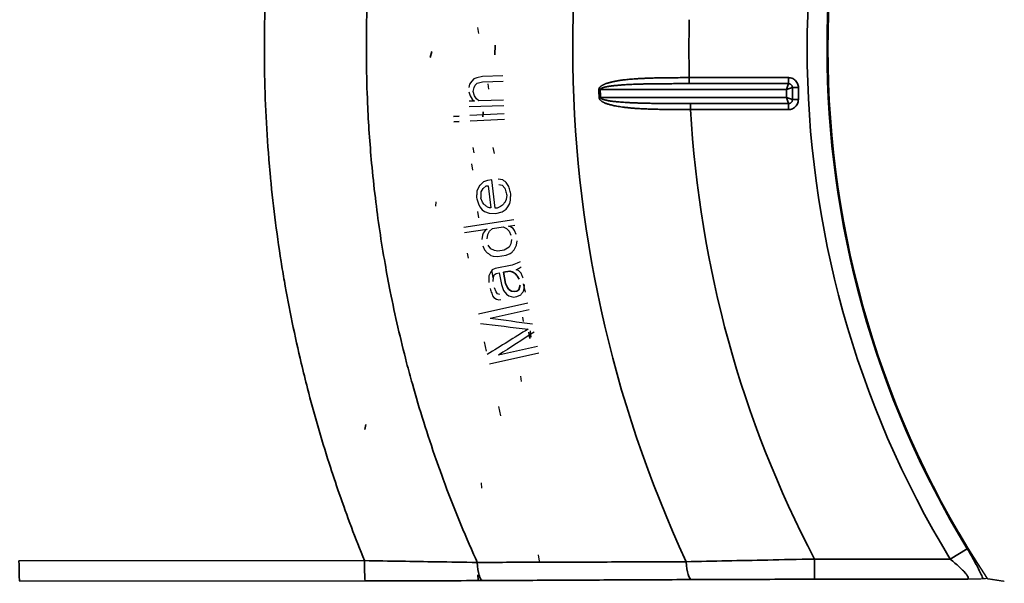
# Model space of a CAD drawing. Header units: millimetres. Extents: x 100 to 2070, y 30 to 1455.
# Tile 57 of 83: x 971 to 1019, y 906 to 934. Entities that reach past the tile are written whole.
import ezdxf

# ---------------------------------------------------------------- set-up
doc = ezdxf.new("R2010")
doc.units = ezdxf.units.MM
doc.header["$LTSCALE"] = 5
for name, color, linetype, lineweight in [('_Sichtbarkanten', 7, 'Continuous', 25), ('Bemaßung (ISO)', 7, 'Continuous', 25), ('Sichtbar schmal (ISO)', 7, 'Continuous', 35)]:
    doc.layers.add(name, color=color, linetype=linetype, lineweight=lineweight)
doc.styles.add('Notiztext (ISO)', font='verdana.ttf')
doc.dimstyles.new('wedi USA', dxfattribs={"dimscale": 5, "dimtxt": 2.5, "dimasz": 4, "dimexe": 2, "dimexo": 0.8, "dimgap": 0.3, "dimtad": 1, "dimdec": 1, "dimrnd": 1e-08, "dimtxsty": 'Notiztext (ISO)', "dimcen": 0.09, "dimclrd": 7, "dimclre": 7, "dimclrt": 256, "dimadec": 0, "dimazin": 2, "dimtfac": 0.6, "dimtmove": 0, "dimatfit": 3, "dimfxl": 1, "dimtolj": 1, "dimlwd": -1, "dimlwe": -1, "dimarcsym": 0})

# ---------------------------------------------------------------- blocks, each defined once
blk = doc.blocks.new('*D105')
at = {"layer": 'Bemaßung (ISO)', "color": 7, "transparency": 16777216}
for p, q in [((508.864, 903.681), (508.864, 781.253)), ((1607.447, 903.681), (1607.447, 781.253)), ((528.864, 791.253), (1587.447, 791.253))]:
    blk.add_line(p, q, dxfattribs=at)
for points in [[(528.864, 794.586), (528.864, 787.919), (508.864, 791.253)], [(1587.447, 794.586), (1587.447, 787.919), (1607.447, 791.253)]]:
    blk.add_solid(points, dxfattribs=at)
at = {"layer": 'Defpoints', "color": 0, "transparency": 16777216}
for p in [(508.864, 907.681), (1607.447, 907.681), (1607.447, 791.253)]:
    blk.add_point(p, dxfattribs=at)
at = {"layer": 'Bemaßung (ISO)', "transparency": 16777216, "insert": (986.014, 809.106), "char_height": 12.5, "attachment_point": 1, "style": 'Notiztext (ISO)'}
blk.add_mtext('\\A1;1098,6 [43 1/4]"', dxfattribs=at)

msp = doc.modelspace()

# ---------------------------------------------------------------- linework, layer by layer
at = {"layer": '_Sichtbarkanten'}
for p, q in [((993.484, 933.418), (993.429, 933.725)), ((993.131, 931.073), (993.029, 930.914)), ((993.234, 931.181), (993.131, 931.073)), ((993.391, 931.238), (993.234, 931.181)), ((993.656, 931.299), (993.391, 931.238)), ((993.4, 930.978), (993.664, 931.039)), ((994.666, 931.332), (993.656, 931.299)), ((993.664, 931.039), (994.674, 931.071)), ((993.029, 930.914), (992.981, 930.756)), ((992.988, 930.547), (993.048, 930.341)), ((993.201, 930.554), (993.247, 930.764)), ((993.261, 930.348), (993.201, 930.554)), ((993.247, 930.764), (993.297, 930.87)), ((993.297, 930.87), (993.4, 930.978)), ((993.982, 930.673), (993.936, 930.929)), ((993.269, 930.088), (993.003, 930.079)), ((993.048, 930.341), (993.16, 930.188)), ((993.16, 930.188), (993.269, 930.088)), ((993.372, 930.195), (993.261, 930.348)), ((993.482, 930.095), (993.372, 930.195)), ((994.705, 930.134), (993.482, 930.095)), ((993.012, 929.819), (994.713, 929.874)), ((994.737, 929.458), (993.037, 929.368)), ((993.051, 929.108), (994.751, 929.198)), ((993.255, 927.532), (993.208, 927.788)), ((994.255, 927.499), (994.188, 927.803)), ((993.193, 926.68), (993.137, 926.988)), ((993.915, 926.169), (993.709, 926.093)), ((994.126, 926.193), (993.915, 926.169)), ((994.286, 924.796), (994.126, 926.193)), ((994.661, 926.202), (994.443, 926.229)), ((993.516, 925.914), (993.387, 925.637)), ((993.604, 925.609), (993.692, 925.777)), ((993.692, 925.777), (993.839, 925.898)), ((993.839, 925.898), (993.944, 925.91)), ((993.944, 925.91), (994.069, 924.824)), ((994.473, 925.971), (994.637, 925.937)), ((994.637, 925.937), (994.761, 925.794)), ((994.966, 925.87), (994.837, 926.065)), ((993.663, 925.092), (993.587, 925.293)), ((994.826, 925.225), (994.785, 925.115)), ((994.855, 925.438), (994.826, 925.225)), ((995.008, 925.036), (995.043, 925.197)), ((991.366, 925.107), (991.338, 924.902)), ((993.458, 925.016), (993.528, 924.867)), ((993.528, 924.867), (993.652, 924.724)), ((993.652, 924.724), (993.769, 924.632)), ((993.728, 924.994), (993.663, 925.092)), ((994.016, 924.818), (993.904, 924.857)), ((994.069, 924.824), (994.016, 924.818)), ((994.392, 924.808), (994.286, 924.796)), ((994.544, 924.878), (994.392, 924.808)), ((994.644, 924.942), (994.544, 924.878)), ((994.627, 924.625), (994.826, 924.753)), ((994.826, 924.753), (994.92, 924.869)), ((994.92, 924.869), (995.008, 925.036)), ((995.215, 924.221), (992.742, 923.855)), ((993.48, 924.32), (993.434, 924.629)), ((993.769, 924.632), (993.993, 924.553)), ((993.993, 924.553), (994.316, 924.537)), ((994.316, 924.537), (994.627, 924.625)), ((992.78, 923.598), (993.885, 923.761)), ((993.885, 923.761), (993.787, 923.694)), ((994.006, 923.674), (994.148, 923.8)), ((994.148, 923.8), (994.674, 923.878)), ((994.674, 923.878), (994.847, 923.798)), ((994.847, 923.798), (994.976, 923.659)), ((994.937, 923.916), (995.253, 923.963)), ((995.05, 923.88), (994.937, 923.916)), ((995.171, 923.793), (995.05, 923.88)), ((995.239, 923.698), (995.171, 923.793)), ((993.66, 923.465), (993.638, 923.251)), ((993.697, 923.575), (993.66, 923.465)), ((993.787, 923.694), (993.697, 923.575)), ((993.901, 923.29), (993.923, 923.503)), ((993.923, 923.503), (994.006, 923.674)), ((994.976, 923.659), (995.059, 923.461)), ((995.089, 923.254), (995.067, 923.041)), ((995.322, 923.499), (995.239, 923.698)), ((993.683, 922.942), (993.767, 922.743)), ((994.082, 922.79), (993.947, 922.98)), ((994.255, 922.71), (994.082, 922.79)), ((994.984, 922.87), (994.737, 922.729)), ((995.067, 923.041), (994.984, 922.87)), ((995.263, 922.806), (995.345, 922.976)), ((995.345, 922.976), (995.367, 923.19)), ((992.967, 922.332), (992.929, 922.589)), ((993.767, 922.743), (993.895, 922.604)), ((994.075, 922.473), (994.188, 922.437)), ((994.188, 922.437), (994.406, 922.417)), ((994.421, 922.682), (994.255, 922.71)), ((994.406, 922.417), (994.827, 922.479)), ((994.737, 922.729), (994.421, 922.682)), ((994.827, 922.479), (995.03, 922.561)), ((995.03, 922.561), (995.128, 922.628)), ((994.289, 921.83), (994.141, 921.751)), ((995.126, 921.982), (994.289, 921.83)), ((995.379, 922.081), (995.126, 921.982)), ((995.33, 921.754), (995.477, 921.834)), ((995.526, 922.161), (995.379, 922.081)), ((995.477, 921.834), (995.573, 921.904)), ((994.055, 921.629), (993.978, 921.456)), ((994.141, 921.751), (994.055, 921.629)), ((994.185, 921.365), (994.139, 921.674)), ((994.191, 921.177), (994.206, 921.392)), ((994.206, 921.392), (994.24, 921.504)), ((994.24, 921.504), (994.335, 921.574)), ((994.335, 921.574), (994.492, 921.603)), ((994.492, 921.603), (994.595, 921.039)), ((995.444, 921.722), (995.33, 921.754)), ((995.576, 921.587), (995.444, 921.722)), ((994.336, 920.674), (994.247, 920.87)), ((995.682, 920.707), (995.716, 920.819)), ((995.777, 920.655), (995.687, 921.061)), ((995.716, 920.819), (995.731, 921.033)), ((994.155, 920.483), (994.226, 920.39)), ((994.226, 920.39), (994.349, 920.306)), ((994.407, 920.581), (994.336, 920.674)), ((994.521, 920.549), (994.407, 920.581)), ((994.703, 920.741), (994.844, 920.555)), ((994.844, 920.555), (994.968, 920.471)), ((994.968, 920.471), (995.196, 920.407)), ((995.196, 920.407), (995.353, 920.435)), ((995.353, 920.435), (995.553, 920.525)), ((995.898, 920.11), (993.458, 919.568)), ((994.349, 920.306), (994.463, 920.274)), ((994.463, 920.274), (994.568, 920.293)), ((994.045, 919.378), (995.966, 919.805)), ((995.685, 919.216), (995.655, 919.422)), ((996.07, 918.431), (996.024, 918.74)), ((993.864, 917.741), (993.762, 918.198)), ((996.373, 917.975), (994.452, 917.548)), ((994, 917.127), (996.441, 917.67)), ((995.584, 916.247), (995.555, 916.505)), ((994.573, 914.55), (994.472, 915.008)), ((993.626, 910.989), (993.618, 911.248)), ((996.476, 907.388), (996.42, 907.694))]:
    msp.add_line(p, q, dxfattribs=at)
msp.add_arc((1058.156, 932.673), 47.457, 146.5611, 213.4389, dxfattribs=at)
for centre, major_axis, ratio, start_param, end_param in [((1559.041, 842.247), (-2082.957, 285.043), 0.000091, 1.29612, 1.297157), ((1619.929, 845.398), (2297.46, -271.398), 0.000125, 4.436272, 4.437336), ((1530.014, 1249.776), (-1965.986, -1219.369), 0.000124, 4.987442, 4.988506), ((1473.532, 1226.827), (1765.918, 1140.835), 0.000092, 1.844436, 1.845473)]:
    msp.add_ellipse(centre, major_axis=major_axis, ratio=ratio, start_param=start_param, end_param=end_param, dxfattribs=at)
for points in [[(994.837, 926.065), (994.817, 926.08), (994.778, 926.11), (994.719, 926.156), (994.68, 926.187), (994.661, 926.202)], [(993.709, 926.093), (993.688, 926.073), (993.645, 926.033), (993.58, 925.974), (993.537, 925.934), (993.516, 925.914)], [(994.761, 925.794), (994.771, 925.754), (994.792, 925.675), (994.824, 925.556), (994.845, 925.477), (994.855, 925.438)], [(995.061, 925.514), (995.05, 925.553), (995.029, 925.632), (994.998, 925.751), (994.977, 925.83), (994.966, 925.87)], [(993.387, 925.637), (993.385, 925.602), (993.381, 925.531), (993.375, 925.426), (993.371, 925.356), (993.369, 925.32)], [(993.369, 925.32), (993.379, 925.287), (993.399, 925.219), (993.428, 925.117), (993.448, 925.05), (993.458, 925.016)], [(993.587, 925.293), (993.589, 925.328), (993.592, 925.398), (993.598, 925.504), (993.602, 925.574), (993.604, 925.609)], [(995.043, 925.197), (995.045, 925.232), (995.049, 925.303), (995.055, 925.408), (995.059, 925.478), (995.061, 925.514)], [(993.904, 924.857), (993.885, 924.872), (993.845, 924.903), (993.787, 924.949), (993.747, 924.979), (993.728, 924.994)], [(994.785, 925.115), (994.769, 925.096), (994.738, 925.057), (994.691, 925), (994.66, 924.961), (994.644, 924.942)], [(995.128, 922.628), (995.143, 922.648), (995.173, 922.688), (995.218, 922.747), (995.248, 922.786), (995.263, 922.806)], [(993.895, 922.604), (993.915, 922.59), (993.955, 922.56), (994.015, 922.517), (994.055, 922.487), (994.075, 922.473)], [(993.978, 921.456), (993.979, 921.421), (993.979, 921.351), (993.98, 921.245), (993.981, 921.175), (993.982, 921.139)], [(995.675, 921.341), (995.664, 921.368), (995.642, 921.423), (995.609, 921.505), (995.587, 921.56), (995.576, 921.587)], [(994.037, 920.832), (994.05, 920.793), (994.077, 920.716), (994.116, 920.599), (994.142, 920.522), (994.155, 920.483)], [(994.595, 921.039), (994.607, 921.006), (994.631, 920.94), (994.667, 920.84), (994.691, 920.774), (994.703, 920.741)], [(995.553, 920.525), (995.567, 920.545), (995.596, 920.585), (995.639, 920.646), (995.668, 920.687), (995.682, 920.707)]]:
    msp.add_open_spline(points, degree=3, dxfattribs=at)
for points, knots in [([(1018.352, 906.506), (1018.328, 906.504), (1018.294, 906.502), (1018.248, 906.501), (1018.232, 906.5), (1018.215, 906.499), (1018.196, 906.499), (1018.161, 906.498), (1018.122, 906.497), (1018.077, 906.496), (1018.053, 906.495), (1018.027, 906.494), (1017.999, 906.494), (1017.95, 906.493), (1017.897, 906.492), (1017.84, 906.491), (1017.828, 906.491), (1017.816, 906.491), (1017.804, 906.49), (1017.742, 906.489), (1017.677, 906.489), (1017.608, 906.488), (1017.59, 906.487), (1017.571, 906.487), (1017.553, 906.487)], [0, 0, 0, 0, 0.25, 0.25, 0.25, 0.338128, 0.338128, 0.338128, 0.5, 0.5, 0.5, 0.590036, 0.590036, 0.590036, 0.75, 0.75, 0.75, 0.784174, 0.784174, 0.784174, 0.954671, 0.954671, 0.954671, 1, 1, 1, 1]), ([(1018.554, 906.522), (1018.521, 906.519), (1018.487, 906.517), (1018.453, 906.514), (1018.419, 906.511), (1018.385, 906.509), (1018.352, 906.506)], [0, 0, 0, 0, 0.5, 0.5, 0.5, 0.9999969, 0.9999969, 0.9999969, 0.9999969])]:
    msp.add_open_spline(points, degree=3, knots=knots, dxfattribs=at)
msp.add_rational_spline([(1018.554, 906.522), (1018.98, 906.458), (1019.401, 906.396)], [1.0001792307, 1.00023894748, 1.00023596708], degree=2, dxfattribs=at)
at = {"layer": 'Sichtbar schmal (ISO)'}
for p, q in [((991.16, 932.534), (991.089, 932.23)), ((994.29, 932.843), (994.271, 932.375)), ((1008.751, 931.243), (1003.862, 931.243)), ((1003.862, 931.243), (1003.862, 930.947)), ((1008.751, 931.243), (1008.751, 930.947)), ((999.401, 930.649), (999.468, 930.651)), ((1008.652, 930.651), (999.468, 930.651)), ((1008.751, 930.947), (1003.862, 930.947)), ((1008.751, 930.947), (1008.652, 930.651)), ((1008.948, 930.75), (1008.652, 930.651)), ((1008.652, 930.258), (1008.652, 930.651)), ((1009.244, 930.75), (1008.948, 930.75)), ((1008.948, 930.16), (1008.948, 930.75)), ((1009.244, 930.16), (1009.244, 930.75)), ((999.416, 930.255), (999.483, 930.258)), ((999.483, 930.258), (1008.652, 930.258)), ((1008.751, 929.962), (1008.652, 930.258)), ((1008.948, 930.16), (1008.652, 930.258)), ((1009.244, 930.16), (1008.948, 930.16)), ((993.698, 929.562), (993.678, 929.303)), ((1003.926, 929.667), (1003.926, 929.962)), ((1003.926, 929.962), (1008.751, 929.962)), ((1003.926, 929.667), (1008.751, 929.667)), ((1008.751, 929.667), (1008.751, 929.962)), ((992.506, 929.34), (992.24, 929.326)), ((992.254, 929.066), (992.52, 929.08)), ((994.702, 921.641), (995.016, 921.697)), ((994.804, 921.077), (994.702, 921.641)), ((995.016, 921.697), (995.13, 921.665)), ((994.893, 920.881), (994.804, 921.077)), ((994.964, 920.788), (994.893, 920.881)), ((995.521, 920.995), (995.454, 920.771)), ((995.088, 920.705), (994.964, 920.788)), ((995.254, 920.682), (995.088, 920.705)), ((995.359, 920.701), (995.254, 920.682)), ((995.454, 920.771), (995.359, 920.701)), ((995.996, 918.377), (995.941, 918.684)), ((987.912, 914.133), (987.861, 913.881)), ((1017.571, 907.997), (1016.732, 907.487)), ((970.8, 907.397), (987.84, 907.408)), ((1010.036, 907.487), (1016.732, 907.487)), ((1010.036, 906.487), (1010.036, 907.487)), ((970.835, 906.397), (987.875, 906.408)), ((993.447, 906.442), (993.434, 906.7)), ((1010.036, 906.487), (1017.553, 906.487))]:
    msp.add_line(p, q, dxfattribs=at)
for radius, start, end in [(60.041, 155.05667, 204.94333), (48.479, 148.6998, 211.3002), (47.498, 148.6998, 211.3002), (54.312, 178.4912, 181.5088), (58.79, 181.97291, 182.35656), (58.723, 181.97291, 182.35656), (54.312, 183.1729, 207.6276)]:
    msp.add_arc((1058.156, 932.673), radius, start, end, dxfattribs=at)
for centre, major_axis, ratio, start_param, end_param in [((970.835, 907.397), (0.001, -1), 0.034899, 4.712389, 6.265721), ((987.875, 907.408), (0.001, -1), 0.034899, 4.712368, 6.265721), ((993.672, 907.423), (0.005, -1), 0.268648, 4.815708, 6.265066), ((1003.975, 907.473), (0.005, -1), 0.262162, 4.832236, 6.265099)]:
    msp.add_ellipse(centre, major_axis=major_axis, ratio=ratio, start_param=start_param, end_param=end_param, dxfattribs=at)
for points, knots in [([(987.84, 907.408), (987.396, 908.502), (986.981, 909.606), (986.595, 910.72), (986.423, 911.217), (986.257, 911.715), (986.097, 912.216), (985.707, 913.435), (985.352, 914.666), (985.032, 915.906), (984.925, 916.319), (984.823, 916.732), (984.724, 917.146), (984.405, 918.489), (984.127, 919.841), (983.891, 921.2), (983.836, 921.521), (983.782, 921.842), (983.731, 922.164), (983.5, 923.624), (983.316, 925.092), (983.182, 926.565), (983.161, 926.789), (983.142, 927.014), (983.123, 927.239), (982.995, 928.812), (982.923, 930.39), (982.907, 931.969), (982.905, 932.095), (982.904, 932.221), (982.904, 932.347), (982.896, 934.026), (982.951, 935.707), (983.068, 937.381), (983.07, 937.407), (983.072, 937.433), (983.074, 937.458), (983.195, 939.158), (983.381, 940.85), (983.633, 942.541), (983.644, 942.614), (983.655, 942.688), (983.666, 942.761), (983.912, 944.379), (984.217, 945.997), (984.593, 947.637), (984.633, 947.81), (984.673, 947.984), (984.714, 948.157), (985.082, 949.703), (985.51, 951.265), (985.997, 952.813), (986.084, 953.09), (986.172, 953.366), (986.263, 953.641), (986.737, 955.082), (987.261, 956.512), (987.84, 957.938)], [0, 0, 0, 0, 0.06915, 0.06915, 0.06915, 0.1, 0.1, 0.1, 0.17505, 0.17505, 0.17505, 0.2, 0.2, 0.2, 0.280898, 0.280898, 0.280898, 0.3, 0.3, 0.3, 0.386753, 0.386753, 0.386753, 0.4, 0.4, 0.4, 0.492608, 0.492608, 0.492608, 0.5, 0.5, 0.5, 0.598477, 0.598477, 0.598477, 0.6, 0.6, 0.6, 0.7, 0.7, 0.7, 0.704345, 0.704345, 0.704345, 0.8, 0.8, 0.8, 0.810105, 0.810105, 0.810105, 0.9, 0.9, 0.9, 0.916053, 0.916053, 0.916053, 1, 1, 1, 1]), ([(993.406, 907.319), (993.344, 907.455), (993.283, 907.59), (993.223, 907.726), (992.647, 909.024), (992.117, 910.34), (991.634, 911.67), (991.547, 911.908), (991.462, 912.146), (991.379, 912.385), (990.947, 913.621), (990.555, 914.868), (990.203, 916.128), (990.105, 916.476), (990.011, 916.825), (989.92, 917.175), (989.617, 918.336), (989.349, 919.506), (989.115, 920.683), (989.023, 921.143), (988.937, 921.604), (988.856, 922.066), (988.667, 923.142), (988.508, 924.222), (988.377, 925.306), (988.308, 925.878), (988.247, 926.451), (988.194, 927.026), (988.103, 928.005), (988.036, 928.986), (987.993, 929.97), (987.963, 930.653), (987.944, 931.337), (987.937, 932.022), (987.928, 932.899), (987.937, 933.776), (987.965, 934.652), (987.991, 935.444), (988.032, 936.236), (988.088, 937.026), (988.142, 937.79), (988.211, 938.554), (988.294, 939.316), (988.391, 940.211), (988.508, 941.104), (988.645, 942), (988.746, 942.653), (988.857, 943.308), (988.98, 943.965), (989.167, 944.967), (989.381, 945.974), (989.624, 946.986), (989.758, 947.546), (989.901, 948.108), (990.052, 948.671), (990.356, 949.797), (990.696, 950.928), (991.069, 952.051), (991.219, 952.503), (991.374, 952.953), (991.534, 953.401), (991.974, 954.629), (992.453, 955.843), (992.971, 957.044), (993.113, 957.373), (993.258, 957.7), (993.406, 958.027)], [0, 0, 0, 0, 0.008623, 0.008623, 0.008623, 0.090909, 0.090909, 0.090909, 0.105629, 0.105629, 0.105629, 0.181818, 0.181818, 0.181818, 0.202874, 0.202874, 0.202874, 0.272727, 0.272727, 0.272727, 0.300046, 0.300046, 0.300046, 0.363636, 0.363636, 0.363636, 0.397236, 0.397236, 0.397236, 0.454545, 0.454545, 0.454545, 0.494391, 0.494391, 0.494391, 0.545455, 0.545455, 0.545455, 0.59165, 0.59165, 0.59165, 0.636364, 0.636364, 0.636364, 0.6889, 0.6889, 0.6889, 0.727273, 0.727273, 0.727273, 0.785788, 0.785788, 0.785788, 0.818182, 0.818182, 0.818182, 0.883039, 0.883039, 0.883039, 0.909091, 0.909091, 0.909091, 0.980481, 0.980481, 0.980481, 1, 1, 1, 1]), ([(1003.862, 931.243), (1003.735, 931.243), (1003.612, 931.242), (1003.494, 931.242), (1003.377, 931.242), (1003.263, 931.241), (1003.154, 931.24), (1003.045, 931.239), (1002.94, 931.239), (1002.838, 931.237), (1002.737, 931.236), (1002.64, 931.235), (1002.546, 931.233), (1002.453, 931.232), (1002.363, 931.23), (1002.276, 931.228), (1002.19, 931.226), (1002.107, 931.224), (1002.028, 931.222), (1001.949, 931.22), (1001.873, 931.217), (1001.8, 931.214), (1001.727, 931.212), (1001.658, 931.209), (1001.591, 931.205), (1001.524, 931.202), (1001.46, 931.199), (1001.4, 931.196), (1001.339, 931.192), (1001.28, 931.189), (1001.225, 931.185), (1001.169, 931.181), (1001.115, 931.177), (1001.064, 931.173), (1001.013, 931.169), (1000.964, 931.165), (1000.917, 931.161), (1000.87, 931.156), (1000.825, 931.152), (1000.782, 931.148), (1000.739, 931.143), (1000.698, 931.139), (1000.659, 931.134), (1000.619, 931.129), (1000.581, 931.124), (1000.545, 931.12), (1000.508, 931.115), (1000.473, 931.11), (1000.44, 931.105), (1000.406, 931.1), (1000.374, 931.095), (1000.343, 931.09), (1000.312, 931.085), (1000.282, 931.08), (1000.254, 931.074), (1000.225, 931.069), (1000.198, 931.064), (1000.172, 931.059), (1000.145, 931.053), (1000.12, 931.048), (1000.096, 931.043), (1000.072, 931.037), (1000.049, 931.032), (1000.026, 931.027), (1000.004, 931.021), (999.983, 931.016), (999.962, 931.011), (999.942, 931.005), (999.922, 931), (999.903, 930.994), (999.884, 930.989), (999.866, 930.984), (999.849, 930.978), (999.831, 930.973), (999.815, 930.967), (999.799, 930.962), (999.783, 930.957), (999.767, 930.951), (999.753, 930.946), (999.738, 930.94), (999.725, 930.935), (999.711, 930.93), (999.698, 930.924), (999.686, 930.919), (999.674, 930.914), (999.662, 930.909), (999.651, 930.904), (999.64, 930.899), (999.63, 930.894), (999.619, 930.889), (999.61, 930.884), (999.6, 930.879), (999.591, 930.874), (999.583, 930.869), (999.574, 930.865), (999.566, 930.86), (999.558, 930.855), (999.551, 930.85), (999.543, 930.846), (999.537, 930.841), (999.53, 930.837), (999.523, 930.832), (999.517, 930.828), (999.51, 930.823), (999.504, 930.819), (999.499, 930.814), (999.493, 930.81), (999.488, 930.805), (999.482, 930.8), (999.477, 930.796), (999.472, 930.791), (999.467, 930.787), (999.463, 930.782), (999.458, 930.777), (999.454, 930.772), (999.449, 930.768), (999.445, 930.763), (999.441, 930.758), (999.437, 930.752), (999.433, 930.747), (999.429, 930.741), (999.426, 930.736), (999.422, 930.73), (999.419, 930.723), (999.415, 930.717), (999.412, 930.71), (999.41, 930.703), (999.407, 930.695), (999.404, 930.687), (999.403, 930.678), (999.401, 930.669), (999.4, 930.659), (999.401, 930.649)], [0, 0, 0, 0, 0.022727, 0.022727, 0.022727, 0.045455, 0.045455, 0.045455, 0.068182, 0.068182, 0.068182, 0.090909, 0.090909, 0.090909, 0.113636, 0.113636, 0.113636, 0.136364, 0.136364, 0.136364, 0.159091, 0.159091, 0.159091, 0.181818, 0.181818, 0.181818, 0.204545, 0.204545, 0.204545, 0.227273, 0.227273, 0.227273, 0.25, 0.25, 0.25, 0.272727, 0.272727, 0.272727, 0.295455, 0.295455, 0.295455, 0.318182, 0.318182, 0.318182, 0.340909, 0.340909, 0.340909, 0.363636, 0.363636, 0.363636, 0.386364, 0.386364, 0.386364, 0.409091, 0.409091, 0.409091, 0.431818, 0.431818, 0.431818, 0.454545, 0.454545, 0.454545, 0.477273, 0.477273, 0.477273, 0.5, 0.5, 0.5, 0.522727, 0.522727, 0.522727, 0.545455, 0.545455, 0.545455, 0.568182, 0.568182, 0.568182, 0.590909, 0.590909, 0.590909, 0.613636, 0.613636, 0.613636, 0.636364, 0.636364, 0.636364, 0.659091, 0.659091, 0.659091, 0.681818, 0.681818, 0.681818, 0.704545, 0.704545, 0.704545, 0.727273, 0.727273, 0.727273, 0.75, 0.75, 0.75, 0.772727, 0.772727, 0.772727, 0.795455, 0.795455, 0.795455, 0.818182, 0.818182, 0.818182, 0.840909, 0.840909, 0.840909, 0.863636, 0.863636, 0.863636, 0.886364, 0.886364, 0.886364, 0.909091, 0.909091, 0.909091, 0.931818, 0.931818, 0.931818, 0.954545, 0.954545, 0.954545, 0.977273, 0.977273, 0.977273, 1, 1, 1, 1]), ([(1003.862, 930.947), (1003.737, 930.947), (1003.616, 930.947), (1003.5, 930.947), (1003.384, 930.946), (1003.272, 930.946), (1003.165, 930.946), (1003.057, 930.945), (1002.953, 930.945), (1002.854, 930.944), (1002.754, 930.944), (1002.658, 930.943), (1002.566, 930.943), (1002.474, 930.942), (1002.385, 930.941), (1002.3, 930.94), (1002.215, 930.939), (1002.134, 930.938), (1002.056, 930.937), (1001.977, 930.936), (1001.903, 930.934), (1001.831, 930.933), (1001.759, 930.932), (1001.691, 930.93), (1001.625, 930.929), (1001.559, 930.927), (1001.497, 930.926), (1001.436, 930.924), (1001.376, 930.922), (1001.319, 930.92), (1001.264, 930.919), (1001.209, 930.917), (1001.157, 930.915), (1001.106, 930.913), (1001.056, 930.911), (1001.008, 930.909), (1000.961, 930.907), (1000.915, 930.904), (1000.871, 930.902), (1000.829, 930.9), (1000.786, 930.898), (1000.746, 930.895), (1000.707, 930.893), (1000.668, 930.891), (1000.63, 930.888), (1000.594, 930.886), (1000.559, 930.884), (1000.524, 930.881), (1000.491, 930.879), (1000.458, 930.876), (1000.426, 930.874), (1000.396, 930.871), (1000.365, 930.869), (1000.336, 930.866), (1000.308, 930.863), (1000.28, 930.861), (1000.253, 930.858), (1000.227, 930.856), (1000.201, 930.853), (1000.176, 930.85), (1000.152, 930.848), (1000.129, 930.845), (1000.106, 930.842), (1000.084, 930.84), (1000.062, 930.837), (1000.041, 930.834), (1000.021, 930.832), (1000.001, 930.829), (999.981, 930.826), (999.963, 930.824), (999.944, 930.821), (999.926, 930.818), (999.909, 930.816), (999.892, 930.813), (999.875, 930.81), (999.86, 930.807), (999.844, 930.805), (999.829, 930.802), (999.815, 930.799), (999.8, 930.797), (999.787, 930.794), (999.774, 930.791), (999.761, 930.789), (999.748, 930.786), (999.737, 930.784), (999.725, 930.781), (999.714, 930.778), (999.704, 930.776), (999.693, 930.773), (999.683, 930.771), (999.674, 930.768), (999.664, 930.766), (999.655, 930.764), (999.647, 930.761), (999.639, 930.759), (999.631, 930.756), (999.623, 930.754), (999.616, 930.752), (999.608, 930.75), (999.602, 930.747), (999.595, 930.745), (999.588, 930.743), (999.582, 930.74), (999.576, 930.738), (999.57, 930.736), (999.564, 930.734), (999.559, 930.731), (999.553, 930.729), (999.548, 930.727), (999.543, 930.725), (999.538, 930.722), (999.534, 930.72), (999.529, 930.718), (999.524, 930.715), (999.52, 930.713), (999.516, 930.71), (999.512, 930.708), (999.508, 930.705), (999.504, 930.703), (999.5, 930.7), (999.496, 930.697), (999.492, 930.695), (999.489, 930.692), (999.486, 930.688), (999.482, 930.685), (999.479, 930.682), (999.476, 930.678), (999.474, 930.674), (999.471, 930.67), (999.47, 930.666), (999.468, 930.661), (999.467, 930.656), (999.468, 930.651)], [0, 0, 0, 0, 0.022727, 0.022727, 0.022727, 0.045455, 0.045455, 0.045455, 0.068182, 0.068182, 0.068182, 0.090909, 0.090909, 0.090909, 0.113636, 0.113636, 0.113636, 0.136364, 0.136364, 0.136364, 0.159091, 0.159091, 0.159091, 0.181818, 0.181818, 0.181818, 0.204545, 0.204545, 0.204545, 0.227273, 0.227273, 0.227273, 0.25, 0.25, 0.25, 0.272727, 0.272727, 0.272727, 0.295455, 0.295455, 0.295455, 0.318182, 0.318182, 0.318182, 0.340909, 0.340909, 0.340909, 0.363636, 0.363636, 0.363636, 0.386364, 0.386364, 0.386364, 0.409091, 0.409091, 0.409091, 0.431818, 0.431818, 0.431818, 0.454545, 0.454545, 0.454545, 0.477273, 0.477273, 0.477273, 0.5, 0.5, 0.5, 0.522727, 0.522727, 0.522727, 0.545455, 0.545455, 0.545455, 0.568182, 0.568182, 0.568182, 0.590909, 0.590909, 0.590909, 0.613636, 0.613636, 0.613636, 0.636364, 0.636364, 0.636364, 0.659091, 0.659091, 0.659091, 0.681818, 0.681818, 0.681818, 0.704545, 0.704545, 0.704545, 0.727273, 0.727273, 0.727273, 0.75, 0.75, 0.75, 0.772727, 0.772727, 0.772727, 0.795455, 0.795455, 0.795455, 0.818182, 0.818182, 0.818182, 0.840909, 0.840909, 0.840909, 0.863636, 0.863636, 0.863636, 0.886364, 0.886364, 0.886364, 0.909091, 0.909091, 0.909091, 0.931818, 0.931818, 0.931818, 0.954545, 0.954545, 0.954545, 0.977273, 0.977273, 0.977273, 1, 1, 1, 1]), ([(1008.948, 930.75), (1008.948, 930.762), (1008.947, 930.776), (1008.944, 930.79), (1008.941, 930.804), (1008.937, 930.818), (1008.931, 930.832), (1008.924, 930.846), (1008.916, 930.86), (1008.906, 930.872), (1008.896, 930.885), (1008.885, 930.895), (1008.874, 930.904), (1008.862, 930.914), (1008.85, 930.921), (1008.837, 930.928), (1008.824, 930.934), (1008.81, 930.939), (1008.795, 930.942), (1008.781, 930.945), (1008.766, 930.947), (1008.751, 930.947)], [0, 0, 0, 0, 0.1428571, 0.1428571, 0.1428571, 0.2857143, 0.2857143, 0.2857143, 0.4285714, 0.4285714, 0.4285714, 0.5714286, 0.5714286, 0.5714286, 0.7142857, 0.7142857, 0.7142857, 0.8571429, 0.8571429, 0.8571429, 0.9999998, 0.9999998, 0.9999998, 0.9999998]), ([(999.416, 930.255), (999.416, 930.249), (999.417, 930.243), (999.418, 930.236), (999.419, 930.23), (999.421, 930.223), (999.423, 930.216), (999.425, 930.21), (999.428, 930.203), (999.431, 930.196), (999.434, 930.189), (999.438, 930.183), (999.442, 930.176), (999.447, 930.169), (999.452, 930.162), (999.457, 930.155), (999.463, 930.148), (999.469, 930.141), (999.476, 930.134), (999.482, 930.127), (999.49, 930.12), (999.497, 930.114), (999.505, 930.107), (999.514, 930.1), (999.523, 930.093), (999.532, 930.086), (999.542, 930.079), (999.553, 930.072), (999.563, 930.065), (999.575, 930.058), (999.587, 930.051), (999.599, 930.044), (999.612, 930.036), (999.626, 930.029), (999.64, 930.022), (999.654, 930.015), (999.67, 930.007), (999.686, 930), (999.703, 929.993), (999.721, 929.985), (999.739, 929.978), (999.759, 929.971), (999.779, 929.963), (999.8, 929.955), (999.822, 929.948), (999.845, 929.94), (999.869, 929.933), (999.894, 929.925), (999.921, 929.917), (999.948, 929.909), (999.976, 929.901), (1000.007, 929.894), (1000.038, 929.886), (1000.071, 929.878), (1000.107, 929.87), (1000.142, 929.862), (1000.18, 929.854), (1000.22, 929.846), (1000.261, 929.838), (1000.304, 929.83), (1000.349, 929.823), (1000.393, 929.815), (1000.44, 929.808), (1000.489, 929.801), (1000.539, 929.793), (1000.59, 929.787), (1000.643, 929.78), (1000.697, 929.773), (1000.753, 929.767), (1000.811, 929.761), (1000.869, 929.755), (1000.93, 929.749), (1000.993, 929.743), (1001.057, 929.738), (1001.123, 929.733), (1001.192, 929.728), (1001.26, 929.723), (1001.332, 929.718), (1001.408, 929.714), (1001.483, 929.709), (1001.562, 929.705), (1001.644, 929.701), (1001.726, 929.698), (1001.812, 929.694), (1001.899, 929.691), (1001.987, 929.688), (1002.078, 929.686), (1002.172, 929.683), (1002.266, 929.681), (1002.364, 929.679), (1002.466, 929.677), (1002.568, 929.675), (1002.674, 929.673), (1002.785, 929.672), (1002.896, 929.671), (1003.012, 929.67), (1003.134, 929.669), (1003.255, 929.668), (1003.382, 929.667), (1003.514, 929.667), (1003.646, 929.667), (1003.784, 929.666), (1003.926, 929.667)], [0, 0, 0, 0, 0.029412, 0.029412, 0.029412, 0.058824, 0.058824, 0.058824, 0.088235, 0.088235, 0.088235, 0.117647, 0.117647, 0.117647, 0.147059, 0.147059, 0.147059, 0.176471, 0.176471, 0.176471, 0.205882, 0.205882, 0.205882, 0.235294, 0.235294, 0.235294, 0.264706, 0.264706, 0.264706, 0.294118, 0.294118, 0.294118, 0.323529, 0.323529, 0.323529, 0.352941, 0.352941, 0.352941, 0.382353, 0.382353, 0.382353, 0.411765, 0.411765, 0.411765, 0.441176, 0.441176, 0.441176, 0.470588, 0.470588, 0.470588, 0.5, 0.5, 0.5, 0.529412, 0.529412, 0.529412, 0.558824, 0.558824, 0.558824, 0.588235, 0.588235, 0.588235, 0.617647, 0.617647, 0.617647, 0.647059, 0.647059, 0.647059, 0.676471, 0.676471, 0.676471, 0.705882, 0.705882, 0.705882, 0.735294, 0.735294, 0.735294, 0.764706, 0.764706, 0.764706, 0.794118, 0.794118, 0.794118, 0.823529, 0.823529, 0.823529, 0.852941, 0.852941, 0.852941, 0.882353, 0.882353, 0.882353, 0.911765, 0.911765, 0.911765, 0.941176, 0.941176, 0.941176, 0.970588, 0.970588, 0.970588, 1, 1, 1, 1]), ([(999.483, 930.258), (999.483, 930.255), (999.484, 930.252), (999.485, 930.249), (999.486, 930.245), (999.488, 930.242), (999.49, 930.239), (999.492, 930.235), (999.495, 930.232), (999.498, 930.229), (999.501, 930.225), (999.505, 930.222), (999.509, 930.218), (999.513, 930.215), (999.518, 930.212), (999.524, 930.208), (999.529, 930.205), (999.535, 930.201), (999.542, 930.198), (999.548, 930.194), (999.556, 930.191), (999.563, 930.187), (999.571, 930.184), (999.579, 930.18), (999.589, 930.177), (999.598, 930.173), (999.607, 930.17), (999.618, 930.166), (999.628, 930.163), (999.639, 930.159), (999.651, 930.156), (999.663, 930.152), (999.676, 930.149), (999.69, 930.145), (999.704, 930.142), (999.718, 930.138), (999.734, 930.134), (999.749, 930.131), (999.766, 930.127), (999.784, 930.123), (999.802, 930.12), (999.821, 930.116), (999.841, 930.112), (999.861, 930.108), (999.883, 930.104), (999.906, 930.101), (999.929, 930.097), (999.954, 930.093), (999.981, 930.089), (1000.007, 930.085), (1000.035, 930.081), (1000.066, 930.077), (1000.096, 930.073), (1000.129, 930.069), (1000.164, 930.065), (1000.199, 930.061), (1000.236, 930.057), (1000.276, 930.053), (1000.316, 930.05), (1000.358, 930.046), (1000.402, 930.042), (1000.446, 930.038), (1000.492, 930.034), (1000.541, 930.031), (1000.589, 930.027), (1000.64, 930.024), (1000.692, 930.02), (1000.745, 930.017), (1000.8, 930.014), (1000.858, 930.011), (1000.915, 930.008), (1000.975, 930.005), (1001.037, 930.002), (1001.1, 929.999), (1001.164, 929.996), (1001.232, 929.994), (1001.3, 929.991), (1001.371, 929.989), (1001.446, 929.987), (1001.52, 929.985), (1001.598, 929.983), (1001.679, 929.981), (1001.759, 929.979), (1001.843, 929.977), (1001.93, 929.976), (1002.016, 929.974), (1002.106, 929.973), (1002.198, 929.971), (1002.291, 929.97), (1002.387, 929.969), (1002.488, 929.968), (1002.588, 929.967), (1002.693, 929.966), (1002.802, 929.966), (1002.912, 929.965), (1003.026, 929.964), (1003.146, 929.964), (1003.265, 929.963), (1003.39, 929.963), (1003.52, 929.963), (1003.65, 929.963), (1003.786, 929.962), (1003.926, 929.962)], [0, 0, 0, 0, 0.029412, 0.029412, 0.029412, 0.058824, 0.058824, 0.058824, 0.088235, 0.088235, 0.088235, 0.117647, 0.117647, 0.117647, 0.147059, 0.147059, 0.147059, 0.176471, 0.176471, 0.176471, 0.205882, 0.205882, 0.205882, 0.235294, 0.235294, 0.235294, 0.264706, 0.264706, 0.264706, 0.294118, 0.294118, 0.294118, 0.323529, 0.323529, 0.323529, 0.352941, 0.352941, 0.352941, 0.382353, 0.382353, 0.382353, 0.411765, 0.411765, 0.411765, 0.441176, 0.441176, 0.441176, 0.470588, 0.470588, 0.470588, 0.5, 0.5, 0.5, 0.529412, 0.529412, 0.529412, 0.558824, 0.558824, 0.558824, 0.588235, 0.588235, 0.588235, 0.617647, 0.617647, 0.617647, 0.647059, 0.647059, 0.647059, 0.676471, 0.676471, 0.676471, 0.705882, 0.705882, 0.705882, 0.735294, 0.735294, 0.735294, 0.764706, 0.764706, 0.764706, 0.794118, 0.794118, 0.794118, 0.823529, 0.823529, 0.823529, 0.852941, 0.852941, 0.852941, 0.882353, 0.882353, 0.882353, 0.911765, 0.911765, 0.911765, 0.941176, 0.941176, 0.941176, 0.970588, 0.970588, 0.970588, 1, 1, 1, 1]), ([(1008.751, 929.962), (1008.763, 929.962), (1008.777, 929.963), (1008.791, 929.966), (1008.805, 929.969), (1008.819, 929.973), (1008.833, 929.98), (1008.847, 929.986), (1008.861, 929.995), (1008.873, 930.004), (1008.886, 930.014), (1008.896, 930.025), (1008.905, 930.036), (1008.915, 930.048), (1008.922, 930.06), (1008.929, 930.073), (1008.935, 930.086), (1008.94, 930.101), (1008.943, 930.115), (1008.946, 930.13), (1008.948, 930.145), (1008.948, 930.16)], [0, 0, 0, 0, 0.1428571, 0.1428571, 0.1428571, 0.2857143, 0.2857143, 0.2857143, 0.4285714, 0.4285714, 0.4285714, 0.5714286, 0.5714286, 0.5714286, 0.7142857, 0.7142857, 0.7142857, 0.8571429, 0.8571429, 0.8571429, 1, 1, 1, 1]), ([(987.84, 907.408), (988.443, 907.398), (989.052, 907.388), (989.644, 907.378), (990.235, 907.368), (990.809, 907.359), (991.43, 907.35), (992.051, 907.34), (992.718, 907.329), (993.406, 907.319)], [0, 0, 0, 0, 0.3333333, 0.3333333, 0.3333333, 0.6666667, 0.6666667, 0.6666667, 1, 1, 1, 1]), ([(993.406, 907.319), (994.502, 907.323), (995.613, 907.327), (996.706, 907.33), (997.799, 907.334), (998.872, 907.337), (1000.03, 907.341), (1001.187, 907.345), (1002.427, 907.348), (1003.715, 907.352)], [0, 0, 0, 0, 0.333333, 0.333333, 0.333333, 0.666667, 0.666667, 0.666667, 1, 1, 1, 1]), ([(1003.715, 907.352), (1004.375, 907.367), (1005.05, 907.381), (1005.713, 907.396), (1006.375, 907.41), (1007.024, 907.424), (1007.736, 907.439), (1008.449, 907.454), (1009.226, 907.47), (1010.036, 907.487)], [0, 0, 0, 0, 0.333333, 0.333333, 0.333333, 0.666667, 0.666667, 0.666667, 1, 1, 1, 1]), ([(1017.553, 906.487), (1017.576, 906.488), (1017.593, 906.493), (1017.605, 906.501), (1017.617, 906.51), (1017.624, 906.522), (1017.625, 906.538), (1017.626, 906.554), (1017.622, 906.573), (1017.612, 906.597), (1017.602, 906.621), (1017.587, 906.649), (1017.564, 906.682), (1017.541, 906.716), (1017.512, 906.754), (1017.475, 906.796), (1017.438, 906.839), (1017.394, 906.886), (1017.344, 906.938), (1017.294, 906.989), (1017.237, 907.044), (1017.174, 907.103), (1017.111, 907.161), (1017.042, 907.223), (1016.968, 907.288), (1016.894, 907.352), (1016.816, 907.418), (1016.732, 907.487)], [0, 0, 0, 0, 0.111111, 0.111111, 0.111111, 0.222222, 0.222222, 0.222222, 0.333333, 0.333333, 0.333333, 0.444444, 0.444444, 0.444444, 0.555556, 0.555556, 0.555556, 0.666667, 0.666667, 0.666667, 0.777778, 0.777778, 0.777778, 0.888889, 0.888889, 0.888889, 1, 1, 1, 1]), ([(987.875, 906.408), (988.505, 906.408), (989.139, 906.409), (989.755, 906.41), (990.371, 906.411), (990.969, 906.413), (991.616, 906.415), (992.262, 906.417), (992.956, 906.42), (993.672, 906.424)], [0, 0, 0, 0, 0.3333333, 0.3333333, 0.3333333, 0.6666667, 0.6666667, 0.6666667, 1, 1, 1, 1]), ([(993.672, 906.424), (994.768, 906.429), (995.879, 906.434), (996.971, 906.44), (998.063, 906.445), (999.136, 906.45), (1000.292, 906.456), (1001.448, 906.461), (1002.687, 906.467), (1003.975, 906.473)], [0, 0, 0, 0, 0.333333, 0.333333, 0.333333, 0.666667, 0.666667, 0.666667, 1, 1, 1, 1]), ([(1003.975, 906.473), (1004.608, 906.476), (1005.254, 906.479), (1005.888, 906.481), (1006.523, 906.483), (1007.146, 906.484), (1007.829, 906.485), (1008.512, 906.486), (1009.256, 906.487), (1010.036, 906.487)], [0, 0, 0, 0, 0.333333, 0.333333, 0.333333, 0.666667, 0.666667, 0.666667, 1, 1, 1, 1])]:
    msp.add_open_spline(points, degree=3, knots=knots, dxfattribs=at)
for points in [[(1009.244, 930.75), (1009.244, 930.782), (1009.238, 930.848), (1009.205, 930.954), (1009.141, 931.059), (1009.059, 931.139), (1008.969, 931.197), (1008.862, 931.234), (1008.789, 931.243), (1008.751, 931.243)], [(1008.751, 929.667), (1008.783, 929.667), (1008.849, 929.673), (1008.955, 929.706), (1009.06, 929.769), (1009.14, 929.851), (1009.198, 929.942), (1009.235, 930.048), (1009.244, 930.122), (1009.244, 930.16)], [(995.13, 921.665), (995.15, 921.651), (995.191, 921.623), (995.253, 921.582), (995.294, 921.554), (995.315, 921.54)], [(995.315, 921.54), (995.331, 921.514), (995.365, 921.461), (995.415, 921.382), (995.449, 921.329), (995.466, 921.303)], [(1018.352, 906.506), (1018.326, 906.574), (1018.264, 906.722), (1018.136, 906.991), (1017.976, 907.297), (1017.787, 907.635), (1017.646, 907.873), (1017.571, 907.997)]]:
    msp.add_open_spline(points, degree=3, dxfattribs=at)

# ---------------------------------------------------------------- dimensions: what is measured, and where the dimension line sits
at = {"layer": 'Bemaßung (ISO)', "color": 7}
dim = msp.add_linear_dim(base=(1607.447, 791.253), p1=(508.864, 907.681), p2=(1607.447, 907.681), angle=180, text='<>"', dimstyle='wedi USA', override={"dimgap": 0.3, "dimdec": 1, "dimtol": 0, "dimlim": 0, "dimtp": 0, "dimtm": 0, "dimtdec": 2, "dimtofl": 0, "dimatfit": 1}, dxfattribs=at)
dim.commit()
dim.dimension.update_dxf_attribs({"geometry": '*D105', "text_midpoint": (1058.156, 791.253), "dimtype": 160})

doc.saveas('drawing.dxf')
